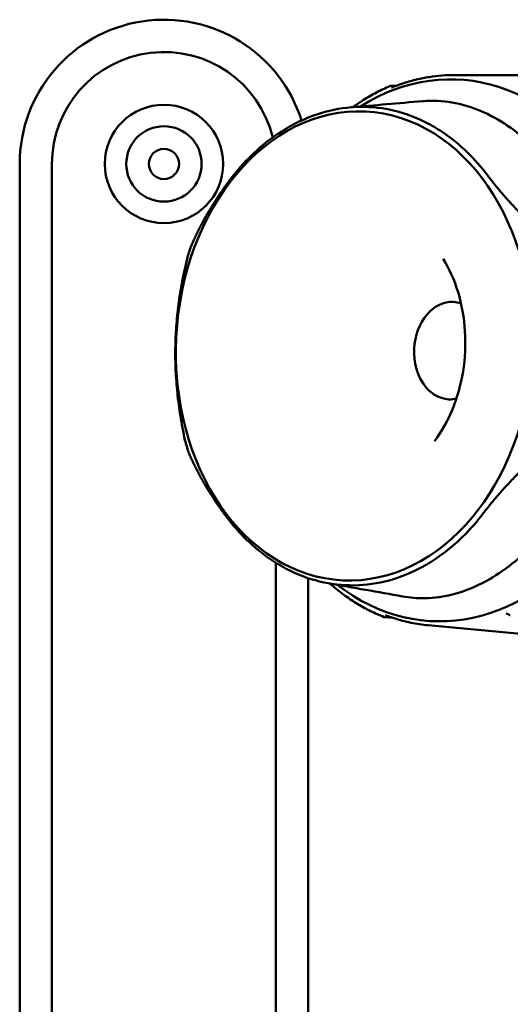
# Model space of a CAD drawing. Header units: millimetres. Extents: x 0 to 6049, y -120 to 1682.
# Tile 110 of 256: x 620 to 643, y 1359 to 1405. Entities that reach past the tile are written whole.
import ezdxf

# ---------------------------------------------------------------- set-up
doc = ezdxf.new("R2010")
doc.units = ezdxf.units.MM
doc.header["$LTSCALE"] = 2
doc.layers.add('Sichtbar (ISO)', color=7, linetype='Continuous', lineweight=50)

msp = doc.modelspace()

# ---------------------------------------------------------------- linework, layer by layer
at = {"layer": 'Sichtbar (ISO)'}
for p, q in [((640.527, 1402.618), (646.686, 1402.602)), ((637.784, 1402.113), (637.551, 1402.112)), ((620.323, 1348.491), (620.323, 1398.491)), ((621.823, 1398.491), (621.823, 1348.491)), ((632.223, 1348.491), (632.223, 1379.964)), ((633.723, 1379.254), (633.723, 1348.491)), ((643.075, 1377.54), (642.971, 1377.59)), ((637.258, 1377.44), (637.667, 1377.402)), ((639.292, 1377.064), (645.306, 1376.498))]:
    msp.add_line(p, q, dxfattribs=at)
for radius in [2.75, 1.75, 0.7]:
    msp.add_circle((627.023, 1398.491), radius, dxfattribs=at)
for centre, radius, start, end in [((627.023, 1398.491), 6.7, 17.5469, 180), ((627.023, 1398.491), 5.2, 13.7181, 180), ((637.551, 1402.012), 0.1, 90.1916, 113.1387), ((643.118, 1377.63), 0.1, 244.2402, 263.944), ((637.268, 1377.54), 0.1, 248.1712, 264.6667)]:
    msp.add_arc(centre, radius, start, end, dxfattribs=at)
for centre, major_axis, ratio, start_param, end_param in [((640.085, 1389.833), (0.608, 12.578), 0.75888, 2.653008, 6.770959), ((636.536, 1390.004), (0.576, 11.932), 0.75888, 1.206979, 1.258529), ((640.361, 1389.82), (-0.109, -2.263), 0.75888, 3.141593, 6.283185), ((636.536, 1390.004), (0.576, 11.932), 0.75888, 1.979725, 2.031274), ((643.014, 1377.68), (-0.0436, -0.09), 0.008049, 6.283185, 6.283309)]:
    msp.add_ellipse(centre, major_axis=major_axis, ratio=ratio, start_param=start_param, end_param=end_param, dxfattribs=at)
msp.add_ellipse((635.855, 1390.037), major_axis=(-0.526, -10.887), ratio=0.75888, dxfattribs=at)
for points, knots in [([(640.527, 1402.618), (640.33, 1402.619), (640.132, 1402.612), (639.738, 1402.581), (639.541, 1402.558), (639.148, 1402.496), (638.952, 1402.458), (638.562, 1402.365), (638.368, 1402.311), (637.983, 1402.188), (637.791, 1402.118), (637.602, 1402.042)], [4.6986508, 4.6986508, 4.6986508, 4.6986508, 4.7591998, 4.7591998, 4.8197487, 4.8197487, 4.8802977, 4.8802977, 4.9408466, 4.9408466, 5.0013956, 5.0013956, 5.0013956, 5.0013956]), ([(637.512, 1402.104), (637.304, 1402.015), (637.097, 1401.917), (636.689, 1401.703), (636.488, 1401.587), (636.121, 1401.358), (635.956, 1401.246), (635.792, 1401.129)], [5.017179, 5.017179, 5.017179, 5.017179, 5.0833861, 5.0833861, 5.1495931, 5.1495931, 5.2056409, 5.2056409, 5.2056409, 5.2056409]), ([(637.596, 1402.04), (637.596, 1402.04), (637.597, 1402.04), (637.6, 1402.041), (637.601, 1402.041), (637.602, 1402.042)], [0.002095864, 0.002095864, 0.002095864, 0.002095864, 0.003791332, 0.003791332, 0.004463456, 0.004463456, 0.004463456, 0.004463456]), ([(639.033, 1401.406), (639.155, 1401.417), (639.278, 1401.423), (639.846, 1401.432), (640.291, 1401.382), (641.631, 1401.072), (642.491, 1400.645), (644.065, 1399.47), (644.769, 1398.738), (645.403, 1397.899)], [-0.9520107, -0.9520107, -0.9520107, -0.9520107, -0.9032851, -0.9032851, -0.7265427, -0.7265427, -0.3600004, -0.3600004, -0.0000034, -0.0000034, -0.0000034, -0.0000034]), ([(630.111, 1397.779), (630.719, 1398.58), (631.415, 1399.26), (632.427, 1399.973), (632.686, 1400.135), (633.964, 1400.832), (635.045, 1401.126), (637.214, 1401.158), (638.285, 1400.896), (639.541, 1400.237), (639.795, 1400.084), (640.785, 1399.401), (641.461, 1398.744), (642.049, 1397.963)], [-1.746228, -1.746228, -1.746228, -1.746228, -1.410858, -1.410858, -1.299499, -1.299499, -0.872687, -0.872687, -0.445882, -0.445882, -0.334743, -0.334743, -0.000045, -0.000045, -0.000045, -0.000045]), ([(639.586, 1385.616), (639.909, 1386.044), (640.192, 1386.543), (640.644, 1387.64), (640.812, 1388.237), (641.011, 1389.47), (641.041, 1390.105), (640.962, 1391.351), (640.853, 1391.962), (640.509, 1393.097), (640.275, 1393.621), (639.995, 1394.078)], [2.361344, 2.361344, 2.361344, 2.361344, 2.654111, 2.654111, 2.946878, 2.946878, 3.239646, 3.239646, 3.532413, 3.532413, 3.825181, 3.825181, 3.825181, 3.825181]), ([(641.867, 1382.282), (641.26, 1381.481), (640.567, 1380.801), (639.558, 1380.088), (639.3, 1379.926), (638.028, 1379.229), (636.95, 1378.934), (634.781, 1378.902), (633.706, 1379.164), (632.446, 1379.824), (632.191, 1379.978), (631.197, 1380.66), (630.518, 1381.318), (629.929, 1382.099)], [-1.746228, -1.746228, -1.746228, -1.746228, -1.410858, -1.410858, -1.299499, -1.299499, -0.872687, -0.872687, -0.445882, -0.445882, -0.334743, -0.334743, -0.000045, -0.000045, -0.000045, -0.000045]), ([(645.219, 1382.031), (644.566, 1381.173), (643.846, 1380.42), (642.246, 1379.197), (641.377, 1378.744), (640.031, 1378.391), (639.585, 1378.327), (638.791, 1378.314), (638.443, 1378.343), (638.099, 1378.405)], [-1.805323, -1.805323, -1.805323, -1.805323, -1.44592, -1.44592, -1.07999, -1.07999, -0.903285, -0.903285, -0.764875, -0.764875, -0.764875, -0.764875]), ([(637.231, 1377.447), (637.024, 1377.53), (636.819, 1377.622), (636.416, 1377.823), (636.217, 1377.933), (635.826, 1378.169), (635.633, 1378.296), (635.255, 1378.566), (635.07, 1378.71), (634.833, 1378.908), (634.777, 1378.956), (634.721, 1379.005)], [5.017179, 5.017179, 5.017179, 5.017179, 5.083386, 5.083386, 5.149593, 5.149593, 5.2158, 5.2158, 5.282007, 5.282007, 5.3025516, 5.3025516, 5.3025516, 5.3025516]), ([(637.322, 1377.523), (637.32, 1377.524), (637.319, 1377.524), (637.319, 1377.524), (637.319, 1377.524), (637.319, 1377.524)], [0, 0, 0, 0, 0.001506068, 0.001506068, 0.001687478, 0.001687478, 0.001687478, 0.001687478]), ([(639.292, 1377.064), (639.159, 1377.077), (639.025, 1377.093), (638.759, 1377.133), (638.626, 1377.156), (638.362, 1377.21), (638.231, 1377.241), (637.969, 1377.309), (637.838, 1377.347), (637.579, 1377.43), (637.45, 1377.475), (637.322, 1377.523)], [4.7953117, 4.7953117, 4.7953117, 4.7953117, 4.8365285, 4.8365285, 4.8777454, 4.8777454, 4.9189622, 4.9189622, 4.9601791, 4.9601791, 5.0013959, 5.0013959, 5.0013959, 5.0013959]), ([(642.971, 1377.59), (642.963, 1377.594), (642.955, 1377.597), (642.942, 1377.602), (642.935, 1377.604), (642.923, 1377.607), (642.917, 1377.608), (642.911, 1377.609)], [0, 0, 0, 0, 0.002540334, 0.002540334, 0.004467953, 0.004467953, 0.006499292, 0.006499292, 0.006499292, 0.006499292])]:
    msp.add_open_spline(points, degree=3, knots=knots, dxfattribs=at)
for points in [[(635.682, 1401.12), (636.805, 1401.216), (637.921, 1401.311), (639.033, 1401.406)], [(640.818, 1392.011), (640.704, 1392.053), (640.587, 1392.077), (640.47, 1392.083)], [(640.251, 1387.557), (640.368, 1387.551), (640.487, 1387.563), (640.605, 1387.594)], [(638.099, 1378.405), (636.963, 1378.608), (635.819, 1378.811), (634.664, 1379.015)], [(642.911, 1377.609), (642.911, 1377.609), (642.911, 1377.609), (642.911, 1377.609)], [(643.075, 1377.54), (643.075, 1377.54), (643.075, 1377.54), (643.075, 1377.54)], [(643.107, 1377.53), (643.108, 1377.53), (643.108, 1377.53), (643.108, 1377.53)]]:
    msp.add_open_spline(points, degree=3, dxfattribs=at)
for points, weights in [([(628.279, 1394.659), (628.971, 1396.283), (630.111, 1397.779)], [1.2314661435, 1.27927491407, 1.27927488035]), ([(642.049, 1397.963), (643.154, 1396.501), (644.903, 1394.915)], [1.27927488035, 1.27927491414, 1.2314661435]), ([(628.096, 1394.086), (627.086, 1389.922), (627.998, 1385.661)], [1.23096562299, 1.32029098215, 1.23096562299]), ([(644.793, 1385.35), (643.007, 1383.779), (641.867, 1382.282)], [1.2314661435, 1.27927491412, 1.27927488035]), ([(629.929, 1382.099), (628.824, 1383.56), (628.168, 1385.094)], [1.27927488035, 1.27927491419, 1.2314661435])]:
    msp.add_rational_spline(points, weights, degree=2, dxfattribs=at)

doc.saveas('drawing.dxf')
